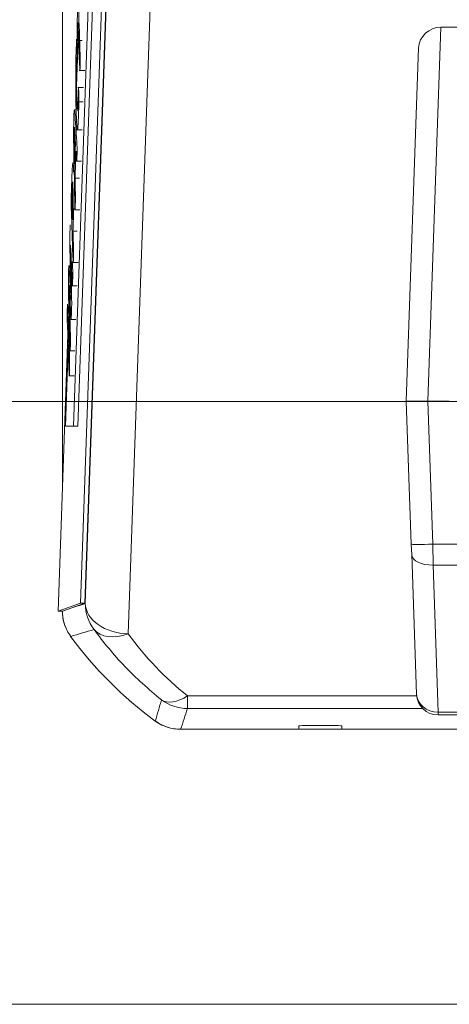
# Model space of a CAD drawing. Header units: millimetres. Extents: x 4 to 836, y 3 to 589.
# Tile 71 of 93: x 646 to 656, y 274 to 297. Entities that reach past the tile are written whole.
import ezdxf

# ---------------------------------------------------------------- set-up
doc = ezdxf.new("R2010")
doc.units = ezdxf.units.MM
doc.layers.add('1', color=7, linetype='Continuous', true_color=0xffffff)
doc.styles.add('ideas_simplex', font='simplex.shx')
doc.dimstyles.get("Standard").update_dxf_attribs({"dimtxt": 0.18, "dimasz": 0.18, "dimexe": 0.18, "dimexo": 0.0625, "dimgap": 0.09, "dimtad": 0, "dimtih": 1, "dimtoh": 1, "dimdec": 4, "dimzin": 0, "dimdsep": 46, "dimtxsty": 'Standard', "dimcen": 0.09, "dimadec": 0, "dimazin": 0, "dimtfac": 1, "dimtdec": 4, "dimtofl": 0, "dimtmove": 0, "dimatfit": 3, "dimfxl": 1, "dimtolj": 1, "dimtzin": 0, "dimarcsym": 0})

# ---------------------------------------------------------------- blocks, each defined once
blk = doc.blocks.new('_U4')
at = {"layer": '1', "color": 152, "lineweight": 13}
for p, q in [((647.53209, 368.0743), (622.796018, 368.0743)), ((682.020506, 287.698936), (622.796018, 287.698936))]:
    blk.add_line(p, q, dxfattribs=at)
at = {"layer": '1', "color": 27, "lineweight": 13}
blk.add_line((624.796018, 368.0743), (624.796018, 287.698936), dxfattribs=at)
at = {"layer": '1', "color": 87, "lineweight": 25}
for p, q in [((623.296018, 336.474118), (617.671018, 336.474118)), ((617.671018, 336.474118), (617.671018, 334.974118)), ((623.296018, 334.974118), (623.296018, 336.474118)), ((617.671018, 320.799118), (617.671018, 319.299118)), ((623.296018, 319.299118), (623.296018, 320.799118)), ((617.671018, 319.299118), (623.296018, 319.299118))]:
    blk.add_line(p, q, dxfattribs=at)
at = {"layer": '1', "color": 27, "lineweight": 18}
for points in [[(624.796018, 368.0743), (625.324999, 365.074302), (624.267037, 365.074298)], [(624.796018, 287.698936), (624.267037, 290.698934), (625.324999, 290.698938)]]:
    blk.add_solid(points, dxfattribs=at)
at = {"layer": '1', "color": 87, "linetype": 'Continuous', "lineweight": 25, "char_height": 3, "attachment_point": 7, "rotation": 90, "line_spacing_factor": 1.204819, "style": 'ideas_simplex'}
for s, insert in [('\\W1.1559;3.164', (623.142518, 320.746618)), ('\\W1.1919;80,4', (615.830018, 322.231618))]:
    blk.add_mtext(s, dxfattribs=dict(at, insert=insert))

msp = doc.modelspace()

# ---------------------------------------------------------------- linework, layer by layer
at = {"layer": '1', "color": 252, "linetype": 'Continuous', "lineweight": 18}
for p, q in [((647.281, 285.689), (647.281, 365.323)), ((652.781, 280.074), (650.032, 280.074)), ((652.781, 280.124), (652.781, 280.151)), ((652.781, 280.074), (652.781, 280.124)), ((653.081, 280.162), (653.481, 280.162)), ((653.781, 280.151), (653.781, 280.124)), ((653.781, 280.124), (653.781, 280.074)), ((694.781, 280.074), (653.781, 280.074))]:
    msp.add_line(p, q, dxfattribs=at)
at = {"layer": '1', "color": 7, "linetype": 'Continuous', "lineweight": 18}
for p, q in [((648.145, 304.451), (647.541, 287.125)), ((648.245, 304.451), (647.64, 287.125)), ((647.353, 287.125), (647.417, 288.95)), ((647.541, 287.125), (647.353, 287.125)), ((647.64, 287.125), (647.541, 287.125))]:
    msp.add_line(p, q, dxfattribs=at)
at = {"layer": '1', "color": 18, "linetype": 'Continuous', "lineweight": 18}
for p, q in [((648.246, 298.508), (647.705, 283.008)), ((648.346, 298.508), (647.805, 283.008)), ((647.646, 296.126), (647.653, 296.333)), ((647.608, 295.041), (647.645, 296.103)), ((647.589, 294.496), (647.589, 294.503)), ((647.538, 293.046), (647.55, 293.386)), ((647.508, 292.2), (647.527, 292.727)), ((647.181, 282.825), (647.406, 289.259)), ((647.705, 283.008), (647.181, 282.825)), ((647.805, 283.008), (647.281, 282.825)), ((647.705, 283.008), (647.805, 283.008)), ((647.181, 282.825), (647.281, 282.825))]:
    msp.add_line(p, q, dxfattribs=at)
at = {"layer": '1', "color": 252, "linetype": 'Continuous', "lineweight": 13}
for p, q in [((647.814, 283.002), (648.355, 298.489)), ((649.364, 298.074), (648.813, 282.295)), ((650.192, 280.556), (650.192, 280.849)), ((650.192, 280.849), (655.523, 280.849)), ((655.663, 280.556), (650.192, 280.556))]:
    msp.add_line(p, q, dxfattribs=at)
at = {"layer": '1', "color": 27, "linetype": 'Continuous', "lineweight": 13}
for p, q in [((656.085, 296.41), (655.781, 287.707)), ((655.781, 287.707), (655.897, 284.381)), ((655.897, 284.381), (655.906, 283.895)), ((655.897, 284.381), (657.048, 284.381)), ((657.605, 283.895), (655.906, 283.895)), ((655.906, 283.895), (656.019, 280.476)), ((656.019, 280.407), (656.019, 280.476)), ((656.019, 280.476), (692.543, 280.476))]:
    msp.add_line(p, q, dxfattribs=at)
at = {"layer": '1', "color": 27, "linetype": 'Continuous', "lineweight": 18}
for p, q in [((656.085, 296.41), (692.478, 296.41)), ((655.281, 287.707), (655.568, 295.927)), ((655.281, 287.707), (655.781, 287.707)), ((655.397, 284.381), (655.281, 287.707)), ((655.781, 287.707), (656.281, 287.707)), ((655.406, 284.138), (655.397, 284.381)), ((655.519, 280.89), (655.406, 284.138)), ((692.543, 280.407), (656.019, 280.407))]:
    msp.add_line(p, q, dxfattribs=at)
at = {"layer": '1', "color": 5, "linetype": 'Continuous', "lineweight": 18}
for p, q in [((647.66, 296.126), (647.604, 296.126)), ((647.618, 296.103), (647.742, 296.103)), ((647.675, 295.399), (647.8, 295.399)), ((647.769, 295.01), (647.644, 295.01)), ((647.618, 294.025), (647.743, 294.025)), ((647.559, 293.799), (647.581, 293.799)), ((647.57, 293.247), (647.511, 293.247)), ((647.602, 293.295), (647.727, 293.295)), ((647.576, 292.895), (647.676, 292.895)), ((647.563, 292.16), (647.688, 292.16)), ((647.527, 291.662), (647.627, 291.662)), ((647.464, 290.859), (647.421, 290.859)), ((647.52, 290.933), (647.645, 290.933)), ((647.501, 290.392), (647.626, 290.392)), ((647.472, 289.608), (647.597, 289.608)), ((647.449, 288.881), (647.574, 288.881)), ((647.429, 288.299), (647.554, 288.299))]:
    msp.add_line(p, q, dxfattribs=at)
at = {"layer": '1', "color": 5, "linetype": 'Continuous', "lineweight": 13}
msp.add_line((647.663, 294.67), (647.763, 294.67), dxfattribs=at)
at = {"layer": '1', "color": 9, "linetype": 'Continuous', "lineweight": 18}
for p, q in [((647.281, 285.689), (647.281, 285.689)), ((652.781, 280.074), (653.781, 280.074))]:
    msp.add_line(p, q, dxfattribs=at)
at = {"layer": '1', "color": 251, "linetype": 'Continuous', "lineweight": 18}
msp.add_line((640.725, 273.675), (707.838, 273.675), dxfattribs=at)
at = {"layer": '1', "color": 9, "linetype": 'Continuous', "lineweight": 18}
for centre, start, end in [((648.281, 282.825), 180, 200.8694), ((650.032, 281.074), 233.8479, 254.7178)]:
    msp.add_arc(centre, 1, start, end, dxfattribs=at)
at = {"layer": '1', "color": 252, "linetype": 'Continuous', "lineweight": 18}
for centre, radius, start, end in [((654.781, 287.574), 9.05, 216.1507, 233.8493), ((652.981, 280.124), 0.2, 171.9436, 180), ((653.581, 280.124), 0.2, 360, 8.0564)]:
    msp.add_arc(centre, radius, start, end, dxfattribs=at)
at = {"layer": '1', "color": 27, "linetype": 'Continuous', "lineweight": 18}
msp.add_arc((656.019, 280.907), 0.5, 182, 270, dxfattribs=at)
msp.add_ellipse((656.069, 295.926), major_axis=(-0.467, -0.19), ratio=0.954432, start_param=4.309403, end_param=5.878982, dxfattribs=at)
at = {"layer": '1', "color": 27, "linetype": 'Continuous', "lineweight": 13}
for centre, major_axis, ratio, start_param, end_param in [((655.897, 284.398), (-0.5, -0.017), 0.034878, 0, 1.569578), ((655.906, 284.155), (-0.5, -0.017), 0.520272, 0, 1.55263), ((656.019, 280.907), (0.5, 0.017), 0.862313, 3.141593, 4.682285)]:
    msp.add_ellipse(centre, major_axis=major_axis, ratio=ratio, start_param=start_param, end_param=end_param, dxfattribs=at)
at = {"layer": '1', "color": 252, "linetype": 'Continuous', "lineweight": 13}
for centre, major_axis, ratio, start_param, end_param in [((648.813, 283.002), (-0.321, 0.947), 0.999321, 1.244146, 1.897446), ((648.813, 283.002), (-0.999, 0.035), 0.706891, 0.04936, 1.595477), ((648.813, 283.002), (-0.811, -0.585), 0.629764, 0.044943, 1.144003), ((654.781, 286.61), (0, -7.367), 0.99939, 5.338076, 5.610261), ((650.192, 281.556), (-0.624, -0.782), 0.529088, 0.041139, 0.985042), ((650.192, 281.556), (-0.947, 0.32), 0.999321, 1.245279, 1.896314)]:
    msp.add_ellipse(centre, major_axis=major_axis, ratio=ratio, start_param=start_param, end_param=end_param, dxfattribs=at)
at = {"layer": '1', "color": 252, "linetype": 'Continuous', "lineweight": 18}
for centre, start_param, end_param in [((653.081, 280.151), 4.712389, 6.283185), ((653.481, 280.151), 3.141593, 4.712389)]:
    msp.add_ellipse(centre, major_axis=(-0.3, 0), ratio=0.034921, start_param=start_param, end_param=end_param, dxfattribs=at)
at = {"layer": '1', "color": 5, "linetype": 'Continuous', "lineweight": 18}
for points, knots in [([(647.628, 296.121), (647.627, 296.129), (647.627, 296.139), (647.626, 296.152), (647.626, 296.178), (647.625, 296.203), (647.624, 296.229), (647.621, 296.295), (647.621, 296.369), (647.624, 296.436), (647.636, 296.785), (647.648, 297.135), (647.66, 297.485), (647.662, 297.551), (647.665, 297.551), (647.667, 297.485)], [0, 0, 0, 0, 0.021971, 0.021971, 0.021971, 0.073879, 0.073879, 0.073879, 0.185821, 0.185821, 0.185821, 0.88822, 0.88822, 0.88822, 1, 1, 1, 1]), ([(647.657, 296.837), (647.67, 296.481), (647.682, 296.125), (647.695, 295.769), (647.697, 295.703), (647.697, 295.629), (647.695, 295.562), (647.694, 295.525), (647.692, 295.487), (647.691, 295.449), (647.689, 295.382), (647.686, 295.382), (647.684, 295.448), (647.671, 295.804), (647.659, 296.16), (647.646, 296.516)], [0, 0, 0, 0, 0.413825, 0.413825, 0.413825, 0.478125, 0.478125, 0.478125, 0.521836, 0.521836, 0.521836, 0.586136, 0.586136, 0.586136, 1, 1, 1, 1]), ([(647.646, 296.516), (647.642, 296.395), (647.638, 296.274), (647.634, 296.153), (647.632, 296.119), (647.631, 296.103), (647.63, 296.103)], [0, 0, 0, 0, 0.814302, 0.814302, 0.814302, 1, 1, 1, 1]), ([(647.663, 294.67), (647.647, 293.924), (647.624, 293.817), (647.583, 294.969), (647.587, 295.642), (647.613, 296.099)], [0, 0, 0, 0, 0.498009, 0.498009, 1, 1, 1, 1]), ([(647.613, 296.099), (647.616, 296.144), (647.618, 296.132), (647.621, 296.072), (647.621, 296.047), (647.622, 296.022), (647.623, 295.997), (647.626, 295.924), (647.625, 295.849), (647.622, 295.789), (647.603, 295.415), (647.602, 295.103), (647.619, 294.623), (647.622, 294.549), (647.626, 294.509)], [0, 0, 0, 0, 0.098918, 0.098918, 0.098918, 0.145674, 0.145674, 0.145674, 0.255997, 0.255997, 0.255997, 0.838896, 0.838896, 1, 1, 1, 1]), ([(647.632, 294.472), (647.638, 294.473), (647.645, 294.617), (647.652, 294.933), (647.654, 295.023), (647.657, 295.036), (647.659, 294.963), (647.66, 294.938), (647.661, 294.913), (647.662, 294.888), (647.664, 294.828), (647.665, 294.755), (647.663, 294.67)], [0, 0, 0, 0, 0.552936, 0.552936, 0.552936, 0.740833, 0.740833, 0.740833, 0.820418, 0.820418, 0.820418, 1, 1, 1, 1]), ([(647.576, 292.895), (647.579, 292.773), (647.581, 292.65), (647.584, 292.528), (647.585, 292.453), (647.585, 292.385), (647.583, 292.324), (647.581, 292.286), (647.58, 292.247), (647.579, 292.209), (647.576, 292.134), (647.573, 292.146), (647.572, 292.238), (647.564, 292.667), (647.555, 293.096), (647.547, 293.524), (647.54, 293.885), (647.541, 294.087), (647.556, 294.536), (647.564, 294.559), (647.576, 294.358)], [0, 0, 0, 0, 0.099151, 0.099151, 0.099151, 0.151582, 0.151582, 0.151582, 0.189943, 0.189943, 0.189943, 0.24874, 0.24874, 0.24874, 0.592414, 0.592414, 0.592414, 0.795994, 0.795994, 1, 1, 1, 1]), ([(647.576, 294.358), (647.591, 294.129), (647.606, 293.899), (647.621, 293.669), (647.624, 293.62), (647.625, 293.54), (647.622, 293.466), (647.621, 293.427), (647.62, 293.388), (647.618, 293.349), (647.616, 293.288), (647.614, 293.279), (647.611, 293.32)], [0, 0, 0, 0, 0.696265, 0.696265, 0.696265, 0.815256, 0.815256, 0.815256, 0.894008, 0.894008, 0.894008, 1, 1, 1, 1]), ([(647.567, 294.031), (647.562, 294.1), (647.56, 294.101), (647.556, 293.984), (647.556, 293.927), (647.559, 293.799)], [0, 0, 0, 0, 0.499807, 0.499807, 1, 1, 1, 1]), ([(647.529, 290.982), (647.517, 291.326), (647.505, 291.669), (647.493, 292.013), (647.485, 292.245), (647.485, 292.441), (647.494, 292.683), (647.495, 292.734), (647.497, 292.785), (647.499, 292.836), (647.506, 293.031), (647.512, 293.166), (647.518, 293.22)], [0, 0, 0, 0, 0.47724, 0.47724, 0.47724, 0.731571, 0.731571, 0.731571, 0.802066, 0.802066, 0.802066, 1, 1, 1, 1]), ([(647.518, 292.79), (647.515, 292.761), (647.513, 292.7), (647.509, 292.609), (647.508, 292.566), (647.506, 292.524), (647.505, 292.481), (647.502, 292.403), (647.503, 292.349), (647.506, 292.282), (647.51, 292.165), (647.514, 292.047), (647.518, 291.93)], [0, 0, 0, 0, 0.218176, 0.218176, 0.218176, 0.371808, 0.371808, 0.371808, 0.571704, 0.571704, 0.571704, 1, 1, 1, 1]), ([(647.518, 291.93), (647.52, 292.003), (647.523, 292.076), (647.526, 292.15), (647.534, 292.382), (647.535, 292.521), (647.528, 292.697)], [0, 0, 0, 0, 0.324315, 0.324315, 0.324315, 1, 1, 1, 1]), ([(647.544, 292.194), (647.541, 292.084), (647.538, 291.97), (647.534, 291.847), (647.532, 291.786), (647.529, 291.724), (647.527, 291.662)], [0, 0, 0, 0, 0.59457, 0.59457, 0.59457, 1, 1, 1, 1]), ([(647.459, 291.1), (647.452, 291.362), (647.452, 291.524), (647.46, 291.753), (647.462, 291.787), (647.463, 291.81)], [0, 0, 0, 0, 0.801883, 0.801883, 1, 1, 1, 1]), ([(647.527, 291.662), (647.532, 291.542), (647.536, 291.421), (647.54, 291.3), (647.542, 291.234), (647.542, 291.16), (647.54, 291.093), (647.539, 291.057), (647.538, 291.02), (647.536, 290.983), (647.534, 290.916), (647.531, 290.916), (647.529, 290.982)], [0, 0, 0, 0, 0.450739, 0.450739, 0.450739, 0.657245, 0.657245, 0.657245, 0.793455, 0.793455, 0.793455, 1, 1, 1, 1]), ([(647.47, 291.283), (647.478, 290.919), (647.487, 290.554), (647.495, 290.189), (647.499, 290.025), (647.498, 289.89), (647.488, 289.592), (647.483, 289.565), (647.478, 289.674), (647.465, 289.917), (647.452, 290.159), (647.439, 290.401)], [0, 0, 0, 0, 0.361895, 0.361895, 0.361895, 0.500133, 0.500133, 0.638066, 0.638066, 0.638066, 1, 1, 1, 1]), ([(647.472, 291.331), (647.471, 291.344), (647.47, 291.344), (647.469, 291.314), (647.469, 291.3), (647.47, 291.283)], [0, 0, 0, 0, 0.510903, 0.510903, 1, 1, 1, 1]), ([(647.512, 290.961), (647.515, 290.893), (647.518, 290.826), (647.521, 290.758), (647.524, 290.698), (647.524, 290.622), (647.521, 290.552), (647.52, 290.516), (647.519, 290.48), (647.518, 290.444), (647.515, 290.38), (647.513, 290.375), (647.51, 290.433), (647.497, 290.732), (647.485, 291.031), (647.472, 291.331)], [0, 0, 0, 0, 0.13713, 0.13713, 0.13713, 0.238574, 0.238574, 0.238574, 0.302438, 0.302438, 0.302438, 0.399357, 0.399357, 0.399357, 1, 1, 1, 1]), ([(647.458, 288.941), (647.447, 289.335), (647.436, 289.73), (647.425, 290.123), (647.418, 290.369), (647.418, 290.54), (647.431, 290.907), (647.436, 290.902), (647.446, 290.722)], [0, 0, 0, 0, 0.527315, 0.527315, 0.527315, 0.763174, 0.763174, 1, 1, 1, 1]), ([(647.446, 290.722), (647.456, 290.517), (647.467, 290.311), (647.478, 290.105), (647.48, 290.078), (647.48, 290.078), (647.481, 290.093)], [0, 0, 0, 0, 0.927557, 0.927557, 0.927557, 1, 1, 1, 1]), ([(647.439, 290.401), (647.439, 290.413), (647.438, 290.414), (647.437, 290.385), (647.437, 290.369), (647.438, 290.351)], [0, 0, 0, 0, 0.486654, 0.486654, 1, 1, 1, 1]), ([(647.438, 290.351), (647.448, 289.982), (647.459, 289.613), (647.469, 289.244), (647.471, 289.172), (647.471, 289.102), (647.469, 289.038), (647.468, 289.002), (647.466, 288.966), (647.465, 288.93), (647.463, 288.86), (647.46, 288.865), (647.458, 288.941)], [0, 0, 0, 0, 0.696183, 0.696183, 0.696183, 0.808446, 0.808446, 0.808446, 0.882625, 0.882625, 0.882625, 1, 1, 1, 1]), ([(647.438, 288.348), (647.423, 288.764), (647.409, 289.181), (647.394, 289.597), (647.392, 289.663), (647.392, 289.737), (647.394, 289.804), (647.395, 289.841), (647.397, 289.879), (647.398, 289.917), (647.399, 289.951), (647.4, 289.967), (647.401, 289.967)], [0, 0, 0, 0, 0.775223, 0.775223, 0.775223, 0.878364, 0.878364, 0.878364, 0.948317, 0.948317, 0.948317, 1, 1, 1, 1]), ([(647.405, 289.918), (647.42, 289.502), (647.434, 289.086), (647.449, 288.669), (647.451, 288.603), (647.451, 288.529), (647.449, 288.463), (647.448, 288.425), (647.446, 288.387), (647.445, 288.349), (647.443, 288.282), (647.44, 288.282), (647.438, 288.348)], [0, 0, 0, 0, 0.737359, 0.737359, 0.737359, 0.835462, 0.835462, 0.835462, 0.901998, 0.901998, 0.901998, 1, 1, 1, 1])]:
    msp.add_open_spline(points, degree=3, knots=knots, dxfattribs=at)
for points in [[(647.586, 293.714), (647.58, 293.82), (647.573, 293.925), (647.567, 294.031)], [(647.559, 293.799), (647.562, 293.61), (647.566, 293.421), (647.57, 293.233)], [(647.57, 293.233), (647.575, 293.393), (647.581, 293.554), (647.586, 293.714)], [(647.598, 293.525), (647.591, 293.315), (647.584, 293.105), (647.576, 292.895)], [(647.611, 293.32), (647.607, 293.389), (647.603, 293.457), (647.598, 293.525)], [(647.528, 292.697), (647.526, 292.771), (647.523, 292.809), (647.521, 292.809)], [(647.48, 290.172), (647.473, 290.482), (647.466, 290.791), (647.459, 291.1)], [(647.481, 290.093), (647.481, 290.108), (647.481, 290.132), (647.48, 290.172)]]:
    msp.add_open_spline(points, degree=3, dxfattribs=at)
at = {"layer": '1', "color": 252, "linetype": 'Continuous', "lineweight": 13}
for points in [[(647.281, 282.825), (647.459, 282.883), (647.636, 282.942), (647.814, 283.002)], [(648.02, 282.394), (647.837, 282.341), (647.655, 282.288), (647.474, 282.236)], [(649.443, 280.267), (649.49, 280.431), (649.538, 280.596), (649.586, 280.761)], [(650.192, 280.556), (650.138, 280.396), (650.085, 280.235), (650.032, 280.074)]]:
    msp.add_open_spline(points, degree=3, dxfattribs=at)
at = {"layer": '1', "color": 252, "linetype": 'Continuous', "lineweight": 18}
for points in [[(647.474, 282.236), (647.442, 282.278), (647.387, 282.368), (647.347, 282.465), (647.314, 282.565), (647.29, 282.668), (647.281, 282.772), (647.281, 282.825)], [(650.032, 280.074), (649.979, 280.074), (649.874, 280.083), (649.772, 280.107), (649.672, 280.14), (649.575, 280.18), (649.485, 280.235), (649.443, 280.267)]]:
    msp.add_open_spline(points, degree=3, knots=[0, 0, 0, 0, 0.25, 0.5, 0.5, 0.75, 1, 1, 1, 1], dxfattribs=at)
at = {"layer": '1', "color": 252, "linetype": 'Continuous', "lineweight": 13}
msp.add_open_spline([(649.586, 280.761), (649.432, 280.883), (649.284, 281.01), (649, 281.269), (648.864, 281.402), (648.603, 281.675), (648.479, 281.815), (648.241, 282.101), (648.127, 282.247), (648.02, 282.394)], degree=3, knots=[0, 0, 0, 0, 0.25, 0.25, 0.5, 0.5, 0.75, 0.75, 1, 1, 1, 1], dxfattribs=at)

# ---------------------------------------------------------------- dimensions: what is measured, and where the dimension line sits
at = {"layer": '1', "color": 87, "linetype": 'Continuous', "lineweight": 25}
dim = msp.add_linear_dim(base=(624.796, 287.699), p1=(650.032, 368.074), p2=(684.521, 287.699), angle=90, text='<>\\P[\\C87;{\\H1.00x;\\Fsimplex.shx;3.164\\Fsimplex.shx;}\\C87; ]', dimstyle='Standard', override={"dimtxt": 3, "dimasz": 3, "dimexe": 2, "dimexo": 2.5, "dimgap": 1.5, "dimtad": 1, "dimtih": 0, "dimtoh": 0, "dimdec": 1, "dimlfac": 1, "dimzin": 8, "dimdsep": 44, "dimlunit": 2, "dimtxsty": 'ideas_simplex', "dimsah": 1, "dimse1": 0, "dimse2": 0, "dimsd1": 0, "dimsd2": 0, "dimclrd": 27, "dimclre": 152, "dimclrt": 87, "dimtol": 0, "dimtm": -0.1, "dimtfac": 0.5, "dimtdec": 2, "dimtofl": 1, "dimtmove": 0, "dimtzin": 8, "dimlwd": 13, "dimlwe": 13}, dxfattribs=at)
dim.commit()
dim.dimension.update_dxf_attribs({"geometry": '_U4', "text_midpoint": (624.796, 327.887), "dimtype": 160})

doc.saveas('drawing.dxf')
